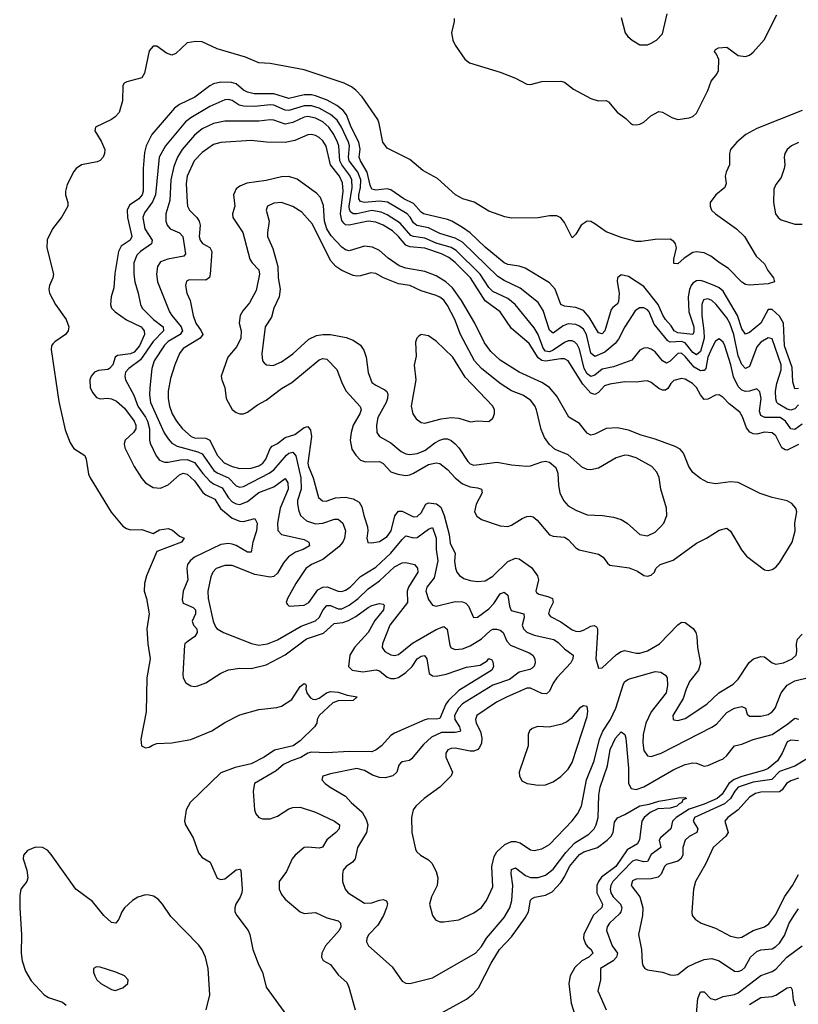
# Model space of a CAD drawing. Header units: inches. Extents: x 1384664 to 1536621, y 460766 to 646467.
# Tile 76 of 256: x 1401483 to 1405609, y 531879 to 537099. Entities that reach past the tile are written whole.
import ezdxf

# ---------------------------------------------------------------- set-up
doc = ezdxf.new("R2010")
doc.units = ezdxf.units.IN
doc.header["$MEASUREMENT"] = 0
doc.layers.add('B4503', color=7, linetype='Continuous')

msp = doc.modelspace()

# ---------------------------------------------------------------- linework, layer by layer
at = {"layer": 'B4503', "color": 5}
for points, elevation in [([(1403785.6, 537105.6), (1403786.2, 537090), (1403771.9, 537030), (1403778.4, 536990), (1403790, 536964.5), (1403841.6, 536890), (1403866.4, 536870), (1404030, 536821.3), (1404109.6, 536789.6), (1404170, 536757.7), (1404190, 536755.8), (1404250, 536771.1), (1404350, 536773.7), (1404370, 536768.5), (1404418, 536730), (1404510, 536681.3), (1404549.3, 536669.3), (1404590, 536670.2), (1404603.4, 536663.4), (1404650, 536607.8), (1404695, 536575), (1404719.1, 536550), (1404730, 536543.7), (1404750, 536542), (1404770, 536545.3), (1404790, 536555.8), (1404828, 536590), (1404870, 536612), (1404890, 536609.3), (1404939.6, 536579.6), (1404970, 536569.5), (1405030, 536577.9), (1405050, 536585.6), (1405070, 536603.5), (1405130, 536724.2), (1405146.8, 536773.2), (1405176.8, 536810), (1405186.8, 536830), (1405187.7, 536887.7), (1405175.8, 536915.8), (1405164.1, 536930), (1405170, 536941.3), (1405186, 536950), (1405230, 536954.1), (1405289.5, 536909.5), (1405330, 536903), (1405350, 536910.7), (1405370, 536927.2), (1405428.6, 536991.3), (1405495.7, 537124.3)], 580), ([(1404670.2, 537110), (1404691.8, 537030), (1404705.3, 537010), (1404728.4, 536990), (1404770, 536965.7), (1404810, 536965.3), (1404830, 536973.7), (1404857.6, 536990), (1404890, 537024.4), (1404913.4, 537130)], 620), ([(1405630, 536617.1), (1405390, 536522.8), (1405331.3, 536490), (1405283.9, 536450), (1405250.1, 536410), (1405243.5, 536390), (1405243.8, 536330), (1405226, 536290), (1405222, 536270), (1405226.7, 536230), (1405220.2, 536210), (1405171.3, 536170), (1405142.8, 536130), (1405141.1, 536110), (1405149.4, 536090), (1405169.4, 536070), (1405280.7, 535990), (1405323.3, 535950), (1405384.8, 535844.8), (1405430, 535805.3), (1405447.8, 535770), (1405478.1, 535730), (1405482.9, 535710), (1405450, 535698), (1405348.2, 535691.7), (1405330, 535694.5), (1405310, 535706.9), (1405239.9, 535779.9), (1405190, 535811), (1405146.1, 535846.1), (1405110, 535863.7), (1405070, 535868.8), (1405050, 535864), (1405004.4, 535835.6), (1404970, 535803.9), (1404950, 535807), (1404949.9, 535830), (1404963, 535890), (1404958.7, 535910), (1404950, 535923.9), (1404930, 535935.4), (1404850, 535934.5), (1404776.7, 535923.3), (1404750, 535923.4), (1404670, 535944.8), (1404590, 535973.7), (1404530, 536017.6), (1404510, 536028.8), (1404490, 536031.7), (1404458.5, 536010), (1404430, 535962.6), (1404410, 535943), (1404370, 536023.5), (1404350, 536048.9), (1404330, 536059.2), (1404290, 536059.6), (1404230, 536048.4), (1404090, 536047.2), (1404054.6, 536054.6), (1403970, 536084.3), (1403891.3, 536131.3), (1403831.2, 536150), (1403793.1, 536170), (1403697.9, 536257.9), (1403618.7, 536298.7), (1403550, 536357.2), (1403430, 536418.4), (1403407.3, 536450), (1403388.8, 536548.8), (1403380.3, 536570), (1403297.3, 536690), (1403265.1, 536725.1), (1403242.3, 536742.3), (1403202, 536762), (1402990, 536832.3), (1402810, 536867.2), (1402750, 536870.7), (1402680.5, 536900.5), (1402530, 536943.8), (1402450, 536981), (1402416.4, 536983.6), (1402370, 536975.8), (1402310, 536919.4), (1402290, 536911.4), (1402261.6, 536921.6), (1402210, 536958), (1402190, 536958.9), (1402170, 536934), (1402144.3, 536815.7), (1402130, 536791.5), (1402050.8, 536770), (1402037.7, 536762.3), (1402030.3, 536749.7), (1402028.3, 536668.3), (1402010, 536606.5), (1401990, 536583.6), (1401970, 536569.9), (1401884.4, 536530), (1401882, 536510), (1401914.9, 536454.9), (1401933.9, 536410), (1401933.5, 536390), (1401926, 536370), (1401910, 536351.7), (1401894.4, 536345.6), (1401810.2, 536329.9), (1401782, 536310), (1401770, 536294), (1401735.1, 536224.9), (1401725.4, 536190), (1401725.4, 536170), (1401738, 536130), (1401739, 536110), (1401706, 536054), (1401656.9, 535990), (1401628.7, 535931.3), (1401627.1, 535890), (1401662, 535750), (1401659, 535730), (1401641.8, 535690), (1401638, 535670), (1401641.3, 535650), (1401672.8, 535590), (1401729.3, 535510), (1401744.1, 535470), (1401740.2, 535450), (1401726.7, 535430), (1401669, 535391), (1401659.7, 535380.3), (1401652.5, 535370), (1401650.1, 535350), (1401690, 535074.9), (1401723.9, 534923.9), (1401750, 534855.3), (1401770, 534825.7), (1401829.1, 534789.1), (1401836.1, 534770), (1401848.2, 534690), (1401857.3, 534670), (1401968, 534488), (1402030, 534414.6), (1402050, 534400.9), (1402070, 534395.5), (1402130, 534396.6), (1402190, 534374.9), (1402224.6, 534395.4), (1402270, 534402.5), (1402293.3, 534393.3), (1402330, 534360.2), (1402355.5, 534350), (1402340.7, 534330), (1402210, 534280.5), (1402156.1, 534150), (1402144.8, 534110), (1402142.7, 534070), (1402155, 534030), (1402170.1, 533950), (1402156.6, 533870), (1402162.3, 533790), (1402174.7, 533710), (1402157.6, 533610), (1402152.8, 533430), (1402124.8, 533284.8), (1402128.4, 533250), (1402150, 533239.3), (1402170, 533242), (1402186.4, 533253.6), (1402210, 533262), (1402290, 533264.7), (1402390, 533283.3), (1402502.2, 533330), (1402570, 533372.5), (1402650, 533413.5), (1402750, 533442), (1402846.7, 533453.3), (1402870, 533460.7), (1402925.4, 533494.6), (1402970, 533563.9), (1402990, 533579.6), (1402997.3, 533577.3), (1403000.9, 533570), (1402999.8, 533550), (1403006.2, 533526.2), (1403023.4, 533503.4), (1403037.2, 533497.2), (1403050, 533494.7), (1403070, 533501.8), (1403109.9, 533530.1), (1403130, 533537.2), (1403170, 533533.7), (1403218.4, 533518.4), (1403272, 533510), (1403250.7, 533490), (1403170, 533488.4), (1403142.9, 533477.1), (1403070.2, 533410), (1403059.7, 533390), (1403057.6, 533370), (1403045.8, 533350), (1402970, 533275.8), (1402931.7, 533250), (1402833.4, 533226.6), (1402778.3, 533190), (1402710, 533153.7), (1402624.9, 533135.1), (1402550, 533107.2), (1402387.1, 532950), (1402365.4, 532910), (1402356.8, 532850), (1402361.4, 532830), (1402402.1, 532762.1), (1402430, 532682.9), (1402450, 532658.3), (1402492.9, 532632.9), (1402530, 532548), (1402550, 532540.2), (1402570, 532544.1), (1402630, 532592.2), (1402650, 532595.3), (1402654.3, 532590), (1402662.2, 532490), (1402660.1, 532470), (1402652.3, 532447.7), (1402628.9, 532410), (1402622.8, 532390), (1402624.1, 532370), (1402633.7, 532350), (1402693.9, 532270), (1402703.6, 532250), (1402718.6, 532170), (1402750, 532087), (1402769.2, 532050), (1402790.2, 531970), (1402919.5, 531790)], 580), ([(1405610, 535144), (1405590, 535142.5), (1405579.8, 535179.8), (1405575.6, 535255.6), (1405536.4, 535370), (1405530.2, 535490.2), (1405510, 535528), (1405470, 535562.8), (1405450, 535562.9), (1405410.3, 535489.7), (1405350, 535439.9), (1405330, 535432.5), (1405310, 535459.3), (1405286.8, 535530), (1405210, 535659), (1405190, 535676.8), (1405163.7, 535690), (1405109.1, 535710.9), (1405090, 535715.8), (1405070, 535714.6), (1405050, 535702.5), (1405041.5, 535690), (1405032.1, 535667.9), (1405025.6, 535630), (1405029.5, 535550), (1405055, 535470), (1405056, 535444), (1405050, 535429.9), (1404970, 535438.2), (1404950.4, 535450.4), (1404935.8, 535475.8), (1404906.1, 535510), (1404892, 535532), (1404867.1, 535590), (1404790, 535685.2), (1404710, 535737.5), (1404670, 535746.2), (1404651.6, 535730), (1404648.7, 535711.3), (1404659.4, 535650), (1404656.2, 535603.8), (1404649.1, 535590.9), (1404625.9, 535574.1), (1404618.2, 535561.8), (1404583.9, 535450), (1404570, 535434.5), (1404550, 535439.1), (1404501.5, 535521.5), (1404470, 535556.7), (1404430, 535573.4), (1404370, 535580.7), (1404349.9, 535589.9), (1404320.2, 535670), (1404290, 535704.7), (1404161.1, 535781.1), (1404130, 535792.8), (1404070, 535801.9), (1404050, 535810.8), (1403950, 535892.7), (1403870, 535968.2), (1403830, 535997.4), (1403773.8, 536030), (1403750, 536038.9), (1403622.2, 536070), (1403610, 536078.1), (1403570, 536124), (1403519.5, 536150), (1403450, 536196.9), (1403430, 536202.8), (1403370, 536195.9), (1403350, 536200.2), (1403340.9, 536220.9), (1403325.2, 536290), (1403288.6, 536350), (1403282.6, 536370), (1403286.9, 536413.1), (1403281, 536450), (1403240.6, 536530), (1403214.5, 536594.5), (1403197.2, 536617.2), (1403164, 536644), (1403111.9, 536671.9), (1403050, 536695.1), (1403030, 536700.1), (1402990, 536700.1), (1402910, 536681.3), (1402830, 536706.3), (1402726.2, 536706.2), (1402690, 536714.2), (1402670, 536725.3), (1402630, 536759.7), (1402606.4, 536766.4), (1402550, 536767.9), (1402510, 536758.5), (1402490, 536748.7), (1402411.7, 536688.3), (1402330, 536648.5), (1402302.8, 536630), (1402184.1, 536490), (1402153.3, 536430), (1402144.8, 536395.2), (1402137, 536310), (1402137.8, 536190), (1402131.6, 536170), (1402113.8, 536150), (1402065, 536115), (1402053.1, 536090), (1402055.3, 536050), (1402077.6, 535950), (1402068.3, 535930), (1402021.9, 535898.1), (1402006.8, 535870), (1401987.3, 535752.7), (1401982.7, 535677.3), (1401967.5, 535630), (1401965.2, 535590), (1401970.2, 535570), (1401989.2, 535550), (1402050, 535507.5), (1402127.9, 535470), (1402143.6, 535450), (1402144.1, 535430), (1402117.8, 535370), (1402090, 535336.6), (1402070, 535327.5), (1402001.2, 535318.8), (1401989.4, 535310.6), (1401977, 535270), (1401959.1, 535250), (1401950, 535244.4), (1401900.9, 535239.1), (1401878.9, 535230), (1401862.9, 535210), (1401854.7, 535190), (1401857.2, 535150), (1401870, 535122), (1401890, 535096.9), (1401910, 535089.4), (1401948.1, 535091.9), (1401970, 535088.7), (1401995.9, 535075.9), (1402038.8, 535038.7), (1402090.1, 534970), (1402098.2, 534950), (1402098.7, 534930), (1402086.8, 534910), (1402042.6, 534870), (1402036.8, 534850), (1402040.1, 534830), (1402090.1, 534730), (1402130, 534666.5), (1402150, 534643.5), (1402190, 534618.4), (1402230, 534615.3), (1402270, 534633.2), (1402330, 534686.8), (1402350, 534694.2), (1402370, 534689.5), (1402410, 534654.1), (1402453, 534593), (1402470, 534579.7), (1402516.6, 534556.6), (1402548, 534508), (1402610, 534455.9), (1402650, 534439.9), (1402670, 534438.3), (1402730, 534455.3), (1402741, 534430), (1402738.5, 534390), (1402718.2, 534330), (1402710, 534277), (1402690, 534275.9), (1402631.1, 534311.1), (1402610, 534318.1), (1402590, 534321.6), (1402550, 534317.6), (1402410, 534250.3), (1402386.7, 534230), (1402373.1, 534210), (1402368.4, 534190), (1402374.1, 534130), (1402350.1, 534070), (1402343.9, 534023.9), (1402350, 534006.6), (1402403.1, 533983.1), (1402414.5, 533970), (1402415.7, 533950), (1402397.9, 533910), (1402405.1, 533890), (1402422.3, 533870), (1402424.6, 533850), (1402411.5, 533828.5), (1402375.2, 533804.8), (1402358.6, 533790), (1402356.9, 533783.1), (1402348.5, 533628.5), (1402350.2, 533610), (1402364.2, 533584.2), (1402390, 533567.2), (1402410, 533563.6), (1402427.2, 533567.2), (1402470, 533583.9), (1402550, 533635), (1402590, 533653.2), (1402650, 533662), (1402710, 533659.8), (1402790, 533678.5), (1402890, 533731.6), (1403003.4, 533816.6), (1403093.9, 533846.1), (1403150, 533898.4), (1403196.1, 533903.9), (1403226.2, 533913.8), (1403264.7, 533935.3), (1403330, 533982.7), (1403350, 533993.1), (1403390, 534004.2), (1403410, 534000.3), (1403414.9, 533994.9), (1403411.4, 533970), (1403365.7, 533914.3), (1403330.3, 533849.7), (1403256.9, 533770), (1403231.8, 533730), (1403225.8, 533670), (1403244.4, 533650), (1403301.7, 533641.7), (1403372.1, 533652.1), (1403390, 533647.3), (1403430, 533614), (1403450, 533606.6), (1403470, 533606.2), (1403490, 533611.5), (1403530, 533638.6), (1403563.4, 533670), (1403590, 533710.1), (1403610, 533725.4), (1403627.7, 533727.7), (1403639.8, 533710), (1403653.9, 533633.9), (1403670, 533620.2), (1403690, 533618.4), (1403742.4, 533630), (1403850, 533665.8), (1403922.4, 533677.6), (1403959.8, 533700.2), (1403970, 533712.6), (1403984.8, 533704.8), (1403990, 533694.8), (1403994.3, 533670), (1403985.2, 533650), (1403810, 533542.4), (1403755.4, 533490), (1403742.1, 533470), (1403710, 533394), (1403690, 533390.4), (1403650, 533392.8), (1403630, 533388.1), (1403470, 533316.5), (1403450, 533304.2), (1403400.8, 533250), (1403372.2, 533227.8), (1403350, 533218.5), (1403230, 533218.9), (1403110, 533211.7), (1403030, 533216.1), (1403010, 533211.3), (1402972.2, 533187.8), (1402921.4, 533170), (1402881.7, 533150), (1402842.7, 533117.3), (1402728.4, 533050), (1402719.7, 533010), (1402728.2, 532910), (1402734, 532890), (1402750.4, 532870), (1402770, 532863.5), (1402810, 532861.9), (1402850, 532877.3), (1402910, 532916.4), (1402930, 532923.3), (1402970, 532923.9), (1403050, 532898.2), (1403151.6, 532850), (1403177.6, 532830), (1403176.5, 532810), (1403158.6, 532790), (1403110, 532750.8), (1403087.5, 532712.5), (1403070, 532707.4), (1403010, 532713.2), (1402990.1, 532709.9), (1402943.5, 532670), (1402927.6, 532650), (1402897.2, 532582.8), (1402859, 532530), (1402858, 532490), (1402870, 532461.3), (1402890, 532436), (1402970, 532370.3), (1402990, 532360.9), (1403050, 532365.8), (1403110, 532337.7), (1403170, 532322.5), (1403184, 532310), (1403184.8, 532290), (1403176.4, 532270), (1403104.5, 532190), (1403084.8, 532150), (1403082.6, 532130), (1403091.2, 532111.2), (1403130.1, 532090.1), (1403170, 532036.5), (1403215.9, 531995.9), (1403228.2, 531970), (1403261.3, 531850)], 620), ([(1405610, 535056.9), (1405590, 535035.9), (1405570, 535028.5), (1405550, 535033.9), (1405502.2, 535062.2), (1405494.9, 535070), (1405489.2, 535089.2), (1405488.7, 535130), (1405495.1, 535170), (1405517.3, 535242.7), (1405518.8, 535270), (1405470, 535407.2), (1405450, 535413), (1405409.5, 535390), (1405390, 535364.1), (1405350, 535260.8), (1405330, 535249.8), (1405310, 535270.7), (1405290, 535317.7), (1405266.8, 535430), (1405246.4, 535490), (1405230, 535518), (1405173.8, 535590), (1405150, 535610.4), (1405130, 535619.2), (1405105.9, 535614.1), (1405097.9, 535590), (1405097.2, 535530), (1405109.1, 535450), (1405110.3, 535410), (1405090, 535340.5), (1405070, 535322), (1405050, 535335.3), (1405010, 535386), (1404990, 535393), (1404930, 535389.6), (1404917.2, 535397.2), (1404845.4, 535485.4), (1404817.9, 535550), (1404810, 535560.2), (1404790, 535572.3), (1404767.8, 535572.2), (1404744.2, 535555.8), (1404688.9, 535471.1), (1404655.5, 535404.5), (1404638.3, 535381.7), (1404583.3, 535336.7), (1404530, 535314), (1404510, 535332), (1404486.7, 535430), (1404470, 535457.7), (1404450, 535474.9), (1404430, 535482.7), (1404390, 535485.8), (1404363.7, 535476.3), (1404310, 535437.5), (1404302.2, 535442.2), (1404290, 535453.7), (1404256.8, 535556.7), (1404230, 535599.8), (1404135.2, 535675.2), (1404050, 535716.7), (1404017.7, 535737.7), (1403830, 535920.1), (1403790, 535941), (1403710, 535966), (1403650, 535994.8), (1403587.4, 536007.4), (1403570, 536022.1), (1403552.7, 536052.7), (1403536.9, 536070), (1403431.9, 536131.9), (1403390, 536137), (1403310, 536130), (1403290, 536135.2), (1403281.2, 536150), (1403280.9, 536170), (1403289.7, 536210), (1403290.8, 536250), (1403275.5, 536290), (1403229.2, 536350), (1403225.3, 536370), (1403231.1, 536430), (1403225.4, 536450), (1403188.2, 536530), (1403166.2, 536566.2), (1403130, 536596.6), (1403069.3, 536629.3), (1403030, 536641.9), (1402990, 536642.4), (1402910, 536617.1), (1402890, 536620.1), (1402830, 536645.8), (1402810, 536648.2), (1402730, 536638.9), (1402670, 536640.9), (1402646.3, 536646.3), (1402609.9, 536669.9), (1402590, 536675.8), (1402570, 536674.1), (1402490, 536638.7), (1402390, 536579.4), (1402362.2, 536557.8), (1402256.8, 536430), (1402222.8, 536370), (1402202.2, 536170), (1402187, 536133), (1402144.4, 536075.6), (1402136.5, 536050), (1402145.8, 535990), (1402185.7, 535930), (1402182.2, 535910), (1402124.1, 535870), (1402103.4, 535850), (1402088.2, 535810), (1402087.5, 535750), (1402092.7, 535710), (1402111.6, 535650), (1402123.9, 535590), (1402133.1, 535570), (1402192.5, 535510), (1402243.9, 535470), (1402245, 535450), (1402190, 535393.5), (1402123.6, 535296.4), (1402061.8, 535250), (1402044.2, 535230), (1402041.1, 535210), (1402044.3, 535190), (1402088.3, 535108.3), (1402109.3, 535050), (1402150, 534991.2), (1402159.8, 534970), (1402171.6, 534930), (1402170.6, 534870.6), (1402174.9, 534854.9), (1402206.7, 534786.7), (1402224.7, 534764.7), (1402250, 534753.8), (1402270, 534752.9), (1402333.7, 534766.3), (1402370, 534767.2), (1402410, 534752.4), (1402453.5, 534693.5), (1402490, 534653), (1402510, 534637.7), (1402557.1, 534617.1), (1402590, 534564.5), (1402610, 534543), (1402630, 534532.6), (1402650, 534528.8), (1402690, 534544.2), (1402750, 534592), (1402830, 534623.1), (1402890, 534667.2), (1402904.1, 534644.1), (1402905.8, 534610), (1402862.8, 534510), (1402849.6, 534430), (1402851.9, 534391.9), (1402870.4, 534370), (1402990, 534343.8), (1403015.6, 534330), (1403019, 534310), (1402985.7, 534290), (1402944.6, 534275.4), (1402908.4, 534251.6), (1402880.8, 534219.2), (1402850, 534165), (1402830, 534147.1), (1402810, 534144.4), (1402730, 534158.1), (1402610, 534205.6), (1402570, 534206.3), (1402524.2, 534190), (1402506.9, 534170), (1402495.3, 534144.7), (1402479.4, 534070), (1402482.5, 534030), (1402507.9, 533910), (1402521.3, 533881.3), (1402530.6, 533870), (1402564, 533850), (1402711.3, 533791.3), (1402750, 533783.2), (1402796.9, 533790), (1402850, 533811.9), (1402975.2, 533884.8), (1403050, 533912.1), (1403070.5, 533929.5), (1403091.7, 533970), (1403110, 533993.3), (1403130, 533992.8), (1403170, 533975), (1403190, 533975.5), (1403230, 533994.5), (1403276, 534030), (1403330, 534082.3), (1403390, 534123.6), (1403470, 534199.3), (1403510, 534220.5), (1403530, 534221.4), (1403575.3, 534210), (1403591.9, 534191.9), (1403593.8, 534170), (1403542.9, 534090), (1403536.7, 534070), (1403539.1, 534010), (1403445.4, 533890), (1403406, 533790), (1403404.6, 533770), (1403417.6, 533750), (1403450, 533732.3), (1403470, 533729.3), (1403490, 533733.8), (1403565.3, 533794.7), (1403690, 533866.9), (1403730, 533882), (1403748, 533868), (1403762.3, 533782.3), (1403770, 533769.2), (1403790, 533760.9), (1403830, 533763.6), (1403870, 533779.3), (1403930, 533817.4), (1403978.2, 533861.8), (1403990, 533868.8), (1404010, 533868.9), (1404030, 533861.9), (1404044.3, 533850), (1404064.6, 533804.6), (1404083.7, 533783.7), (1404183.1, 533743.1), (1404202.8, 533730), (1404213.4, 533710), (1404214.7, 533690), (1404210, 533672.7), (1404199.3, 533660.7), (1404186.4, 533653.6), (1404130, 533640.4), (1404079.4, 533600.6), (1403990, 533570.8), (1403830, 533471.7), (1403807.9, 533450), (1403787.7, 533410), (1403789.3, 533390), (1403814.1, 533350), (1403819.8, 533330), (1403815, 533325), (1403790, 533320.3), (1403719, 533321), (1403665.1, 533294.9), (1403622.7, 533257.3), (1403560.1, 533179.9), (1403548, 533172), (1403510, 533164.6), (1403501.7, 533158.3), (1403492.7, 533147.3), (1403481.5, 533110), (1403460.3, 533090), (1403420.1, 533079.9), (1403390, 533080.9), (1403353.4, 533093.4), (1403310, 533118.5), (1403270, 533128.9), (1403130, 533100.5), (1403090, 533088), (1403084.9, 533070), (1403102, 533050), (1403127.7, 533030), (1403210, 532982.4), (1403238.9, 532950), (1403297.2, 532897.2), (1403319.4, 532859.4), (1403327.7, 532830), (1403321.7, 532790), (1403273.7, 532710), (1403260.2, 532650), (1403246.7, 532633.3), (1403212.4, 532610), (1403197, 532590), (1403193.1, 532570), (1403194.6, 532530), (1403207.8, 532490), (1403224.2, 532470), (1403310, 532415.6), (1403350, 532417.4), (1403390, 532431.9), (1403410, 532434.2), (1403427.2, 532427.2), (1403431.4, 532411.4), (1403427.3, 532390), (1403411.6, 532350), (1403381.1, 532298.9), (1403333.6, 532250), (1403322.3, 532230), (1403321.1, 532210), (1403332, 532190), (1403457.6, 532077.6), (1403510, 532002.4), (1403530, 531992), (1403550, 531990.3), (1403670, 532019), (1403898.5, 532150), (1403930, 532185.5), (1403957.5, 532230), (1404050, 532339.3), (1404080.7, 532390), (1404091.3, 532430), (1404097, 532510), (1404087.6, 532572.4), (1404090, 532594.9), (1404110, 532603), (1404163, 532563), (1404190, 532551.1), (1404230, 532551.2), (1404270, 532564.6), (1404310, 532596.4), (1404376.5, 532683.5), (1404424.7, 532735.3), (1404498.5, 532781.5), (1404528.1, 532810), (1404538.7, 532830), (1404548, 532870), (1404552.6, 532987.4), (1404558.7, 533030), (1404597.3, 533142.7), (1404612.9, 533230), (1404640.4, 533290), (1404670, 533323.2), (1404689.4, 533309.4), (1404694.8, 533290), (1404708.7, 533131.3), (1404709.6, 533049.6), (1404724.1, 533024.1), (1404750, 533018.1), (1404790, 533031.5), (1404950, 533124.4), (1405010, 533150.9), (1405050, 533160.2), (1405070, 533157.8), (1405110, 533142.4), (1405130, 533145.6), (1405190, 533171.7), (1405210, 533181.3), (1405230, 533198.2), (1405270, 533250.2), (1405310, 533257.7), (1405370, 533282.7), (1405470, 533309.7), (1405554.2, 533365.8), (1405590, 533395.7), (1405610.1, 533390.1)], 640), ([(1405630, 534954.1), (1405590, 534927.1), (1405570, 534929.3), (1405541, 534970), (1405513, 534990), (1405430.7, 534990.7), (1405410, 535001.5), (1405403.7, 535023.7), (1405412, 535090), (1405405.9, 535125.9), (1405390, 535142.2), (1405350.1, 535129.9), (1405330, 535128.4), (1405310, 535134.9), (1405290, 535154.4), (1405265.1, 535205.1), (1405251.6, 535270), (1405219.4, 535370), (1405210, 535388.9), (1405190, 535406.6), (1405170, 535394.7), (1405150, 535357.3), (1405130.1, 535310), (1405119.1, 535250), (1405110, 535239.9), (1405101.1, 535238.9), (1405090, 535238.2), (1405056.7, 535256.7), (1405010, 535313.9), (1404990, 535331.2), (1404970, 535329.9), (1404930, 535288.4), (1404910, 535277.5), (1404890, 535289.8), (1404850, 535338.1), (1404830, 535352), (1404810, 535359.1), (1404790, 535357.7), (1404770, 535347.8), (1404726.8, 535293.2), (1404630, 535258.1), (1404570, 535245.8), (1404530, 535214.5), (1404510, 535207.5), (1404490, 535222.3), (1404474.3, 535250), (1404450, 535351.7), (1404437.1, 535377.1), (1404424.8, 535390), (1404410, 535397.2), (1404390, 535396.1), (1404370, 535388.3), (1404310, 535346.4), (1404290, 535339), (1404270, 535341.1), (1404256.9, 535356.9), (1404230.4, 535430.4), (1404210, 535465.6), (1404108.8, 535590), (1404070, 535621.8), (1403990, 535657.5), (1403970, 535678.5), (1403922.4, 535750), (1403796, 535876), (1403770, 535891.3), (1403690, 535914.5), (1403630, 535940.9), (1403570, 535948.8), (1403555.3, 535955.3), (1403499.8, 536019.8), (1403430, 536064), (1403397.9, 536077.9), (1403350, 536087.1), (1403269.4, 536069.4), (1403250, 536069.6), (1403238.5, 536078.5), (1403230.5, 536090.5), (1403228.3, 536110), (1403244.5, 536210), (1403242.5, 536250), (1403232.7, 536272.7), (1403189.9, 536330), (1403180.3, 536350), (1403173.9, 536430), (1403168.1, 536450), (1403148.6, 536490), (1403121.2, 536530), (1403090, 536556.7), (1403050, 536576.9), (1403010, 536585.3), (1402990, 536582.7), (1402930, 536554.5), (1402890, 536545.8), (1402830, 536566.2), (1402810, 536568.6), (1402750, 536560.1), (1402570, 536561.7), (1402510, 536548.8), (1402450, 536519.9), (1402410, 536486.6), (1402343.6, 536410), (1402320.1, 536370), (1402299.3, 536320.7), (1402283.5, 536250), (1402279.7, 536140.3), (1402258.4, 536070), (1402256.9, 536030), (1402264.6, 536010), (1402280.5, 535990), (1402330, 535968.3), (1402348.4, 535950), (1402362.6, 535857.4), (1402353.8, 535846.2), (1402268.4, 535830), (1402230, 535814.5), (1402213.2, 535790), (1402207.6, 535750), (1402214.4, 535710), (1402277.5, 535550), (1402289.1, 535530), (1402339.1, 535470), (1402346.1, 535450), (1402334.1, 535430), (1402270, 535392.1), (1402250, 535372.8), (1402196.1, 535290), (1402183, 535250), (1402172.2, 535147.8), (1402170.5, 535110), (1402176.8, 535070), (1402249.5, 534909.5), (1402270, 534876.3), (1402290, 534854.6), (1402318.3, 534838.3), (1402427.6, 534807.6), (1402450, 534797.3), (1402512.8, 534710), (1402530, 534696.8), (1402589.6, 534670), (1402630, 534628), (1402650, 534620.6), (1402670, 534624.6), (1402805.5, 534694.5), (1402830, 534713.1), (1402897, 534790), (1402910, 534800.6), (1402930, 534806.1), (1402946.7, 534786.7), (1402972.3, 534670), (1402975, 534610), (1402955.1, 534550), (1402954.6, 534534.6), (1402960, 534500), (1402971.1, 534470), (1403002.7, 534442.7), (1403050, 534426), (1403090, 534429.6), (1403152, 534452), (1403171.2, 534451.2), (1403196, 534430), (1403209.4, 534389.4), (1403204, 534350), (1403195.1, 534330), (1403174.7, 534305.3), (1403090, 534237.8), (1403028.8, 534210), (1402999.6, 534190), (1402947.3, 534110), (1402902.6, 534030), (1402894.9, 534010), (1402899.9, 533999.9), (1402910.4, 533990.4), (1402990, 533994.5), (1403015.7, 534010), (1403063.9, 534076.1), (1403090, 534091.4), (1403112.4, 534092.4), (1403170, 534069.5), (1403190, 534068.4), (1403210, 534074.4), (1403234.7, 534090), (1403290, 534146.5), (1403370, 534195.9), (1403450, 534271), (1403510, 534344.2), (1403530, 534362.5), (1403570, 534353), (1403590, 534353.5), (1403650, 534398.7), (1403670, 534406.9), (1403690.4, 534350), (1403690.1, 534290), (1403698.6, 534230), (1403680.1, 534139.9), (1403639.8, 534090), (1403636, 534070), (1403650, 534026), (1403670, 533994.4), (1403690, 533989.2), (1403790, 534014.8), (1403830, 534013.5), (1403846.5, 534006.5), (1403861.4, 533990), (1403887.4, 533930), (1403910, 533931.1), (1403970, 533976.4), (1403995.5, 534004.5), (1404030, 534055.9), (1404050, 534065), (1404070, 534048.4), (1404078.1, 533990), (1404087.2, 533967.2), (1404153.8, 533950), (1404157, 533930), (1404146.3, 533890), (1404153, 533870), (1404170, 533853), (1404210, 533836.8), (1404312.8, 533812.8), (1404337.4, 533797.4), (1404370, 533764.2), (1404416.2, 533730), (1404414.1, 533710), (1404403, 533690), (1404330, 533610.9), (1404310, 533582), (1404290, 533538.9), (1404274.4, 533525.6), (1404250, 533526.6), (1404190, 533555), (1404170, 533555.2), (1404065.5, 533510), (1404010, 533480.8), (1403906, 533410), (1403897.8, 533390), (1403902.7, 533370), (1403924.8, 533324.8), (1403931.5, 533290), (1403930, 533262.9), (1403920, 533240), (1403910.1, 533229.9), (1403890, 533222), (1403870, 533221.4), (1403790, 533238.1), (1403770, 533236), (1403752, 533228), (1403740.7, 533210), (1403740.7, 533190), (1403776.4, 533110), (1403770.4, 533090), (1403708.7, 533030), (1403627.2, 532970), (1403582.4, 532930), (1403568.2, 532910), (1403559.5, 532870), (1403560.3, 532790), (1403581.4, 532701.4), (1403586, 532690), (1403607.7, 532670), (1403650, 532644.9), (1403667.4, 532627.4), (1403690, 532584), (1403699.6, 532550), (1403694.7, 532510), (1403664.9, 532450), (1403655.3, 532410), (1403670, 532351), (1403687.4, 532327.4), (1403710, 532317.1), (1403730, 532315.8), (1403810, 532327.8), (1403890, 532364.4), (1403930, 532391.8), (1403957.2, 532430), (1403990, 532502.8), (1403985.9, 532610), (1403996.8, 532663.2), (1404011.9, 532688.1), (1404054.3, 532725.7), (1404090, 532742), (1404110, 532742.3), (1404135, 532735), (1404190, 532698), (1404210, 532694.7), (1404250, 532703.6), (1404290, 532725.8), (1404410, 532852.2), (1404439.8, 532890), (1404460.6, 532930), (1404486.3, 533070), (1404528, 533170), (1404555.2, 533284.8), (1404573.5, 533326.5), (1404613.1, 533390), (1404642.8, 533450), (1404681.9, 533578.1), (1404690, 533591.2), (1404710, 533603), (1404850, 533644.4), (1404880.2, 533640.2), (1404904.5, 533624.5), (1404914, 533610), (1404916.6, 533570), (1404909.6, 533530), (1404830, 533429.9), (1404800.8, 533370), (1404786.9, 533310), (1404784.9, 533264.9), (1404790, 533224.4), (1404810, 533196.9), (1404830, 533193.8), (1404881.7, 533210), (1405150.8, 533349.2), (1405174.9, 533365.1), (1405230, 533425.5), (1405270, 533450.1), (1405310, 533457.7), (1405328.4, 533450), (1405338.3, 533418.3), (1405350, 533407.7), (1405410, 533406.1), (1405450, 533416.3), (1405470.8, 533430), (1405486.2, 533450), (1405518.7, 533530), (1405550, 533571), (1405590, 533594.6), (1405670, 533613.1)], 660), ([(1405610, 534847.5), (1405550, 534816.9), (1405539.1, 534819.1), (1405522.1, 534830), (1405490, 534893.5), (1405470, 534909.1), (1405430, 534912.9), (1405390, 534902.5), (1405370, 534903.1), (1405352.6, 534912.6), (1405335.2, 534935.2), (1405313.7, 534993.7), (1405299.1, 535019.1), (1405243.3, 535063.3), (1405210, 535096.4), (1405190, 535109.8), (1405170, 535107.7), (1405130, 535087.2), (1405110, 535085.6), (1405090.4, 535110.4), (1405069.9, 535150), (1405048, 535170), (1405010, 535192.5), (1404990, 535197.2), (1404950, 535186.9), (1404933.1, 535170), (1404916.8, 535143.2), (1404905.3, 535134.7), (1404890, 535134.5), (1404870, 535144.7), (1404830, 535176), (1404810, 535183.7), (1404790, 535183.2), (1404750, 535177.5), (1404690, 535179.2), (1404610, 535167), (1404582.9, 535157.1), (1404550, 535123.1), (1404530, 535112.8), (1404510, 535119.5), (1404466.8, 535166.8), (1404390, 535290.5), (1404370, 535301.1), (1404350, 535301.9), (1404270, 535289.1), (1404250, 535292.6), (1404230, 535306.1), (1404182.2, 535382.2), (1404090, 535462), (1404029.9, 535550), (1403949.4, 535609.4), (1403872.2, 535730), (1403790, 535812), (1403757.9, 535837.9), (1403717.7, 535857.7), (1403630, 535887), (1403550, 535895.2), (1403530, 535903.5), (1403490, 535950.3), (1403458.9, 535978.9), (1403410, 536010.3), (1403370, 536026.1), (1403330, 536030.5), (1403230, 536009.4), (1403210, 536012.1), (1403200.4, 536020.4), (1403190, 536034), (1403183.6, 536070), (1403197.3, 536190), (1403194.4, 536234.4), (1403177.5, 536270), (1403130.6, 536330), (1403107.9, 536427.9), (1403090, 536456.1), (1403070, 536474), (1403050, 536485.2), (1403030, 536489.9), (1403010, 536488), (1402941.7, 536458.3), (1402890, 536448), (1402790.4, 536450.4), (1402710, 536458), (1402550, 536448.2), (1402510, 536436.7), (1402450, 536395), (1402407.5, 536350), (1402370.6, 536270), (1402365.1, 536230), (1402370.7, 536130), (1402372.8, 536110), (1402383, 536090), (1402421.5, 536050), (1402433.8, 536030), (1402438.9, 536010), (1402434.1, 535950), (1402438.8, 535930), (1402452.8, 535912.8), (1402490.7, 535890.7), (1402501.7, 535870), (1402493.4, 535750), (1402488.6, 535731.4), (1402470, 535717.4), (1402380.9, 535719.1), (1402367.8, 535712.2), (1402361.6, 535690), (1402369.4, 535650), (1402386.4, 535610), (1402401.8, 535530), (1402417.4, 535490), (1402445.8, 535450), (1402453.4, 535430), (1402440.4, 535410), (1402350, 535356.3), (1402330.9, 535330), (1402305.5, 535270), (1402283.2, 535196.8), (1402270.7, 535130), (1402269.6, 535090), (1402276.3, 535050), (1402291.8, 535010), (1402314.8, 534970), (1402345.7, 534930), (1402391.3, 534890), (1402410, 534883), (1402470, 534879.9), (1402490, 534870.1), (1402530, 534791.3), (1402567.6, 534750), (1402610, 534729.7), (1402650, 534719.6), (1402710, 534722.2), (1402750, 534733.5), (1402771.5, 534748.5), (1402787.4, 534770), (1402810, 534825), (1402821.4, 534838.6), (1402850, 534852.3), (1402890, 534884.8), (1402940.4, 534899.6), (1402990, 534936.4), (1403010, 534942), (1403023.8, 534923.8), (1403028.8, 534890), (1403010, 534748.4), (1403013.4, 534730), (1403038.4, 534670), (1403066.9, 534566.9), (1403087.7, 534547.7), (1403106.4, 534546.4), (1403156.3, 534563.7), (1403210, 534568.2), (1403250, 534559.1), (1403281.5, 534541.5), (1403296.3, 534516.3), (1403306.1, 534470), (1403326.5, 534410), (1403328.8, 534390), (1403322.2, 534350), (1403327.3, 534327.3), (1403350, 534325.3), (1403390, 534333.2), (1403430, 534358.6), (1403452.4, 534390), (1403471, 534469), (1403490, 534493.5), (1403510, 534493.2), (1403570, 534462.9), (1403590, 534466.1), (1403610, 534484), (1403635.8, 534530), (1403650, 534537.1), (1403691.9, 534531.9), (1403714, 534514), (1403732.5, 534470), (1403759.5, 534370), (1403763.8, 534323.8), (1403791.2, 534270), (1403788.1, 534228), (1403791.8, 534191.8), (1403800.2, 534170), (1403813, 534153), (1403837.3, 534137.3), (1403870, 534125.9), (1403910, 534120.2), (1403950, 534123.7), (1403990, 534149), (1404070, 534226.6), (1404110, 534244.6), (1404130, 534240.2), (1404195.6, 534195.6), (1404226.2, 534150), (1404232.2, 534130), (1404217.8, 534070), (1404222.6, 534062.6), (1404233.9, 534053.9), (1404281.6, 534041.6), (1404306, 534030), (1404310.1, 534010), (1404290.2, 533970), (1404285.8, 533950), (1404295.6, 533935.6), (1404350, 533907.7), (1404410, 533865), (1404430, 533856.6), (1404450, 533856.1), (1404470, 533862.3), (1404510, 533883.4), (1404528.1, 533888.1), (1404539.7, 533879.7), (1404544.8, 533870), (1404545.8, 533850), (1404535.8, 533710), (1404550, 533660.7), (1404570, 533663.1), (1404645.6, 533734.4), (1404670, 533750.1), (1404690, 533755), (1404750, 533741.5), (1404770, 533741.6), (1404810, 533753.3), (1404873.5, 533790), (1404970, 533890.3), (1404990, 533905.3), (1405010, 533903.7), (1405051.1, 533871.1), (1405065.7, 533850), (1405071.1, 533830), (1405074.6, 533770), (1405090, 533688.7), (1405079.3, 533650), (1405032.4, 533590), (1405014.4, 533550), (1404999.5, 533500.5), (1404944.9, 533410), (1404946, 533390), (1404950, 533387.4), (1404970, 533383.9), (1405010, 533394.3), (1405123.9, 533470), (1405188.6, 533531.4), (1405264.3, 533575.7), (1405290, 533602.8), (1405348.9, 533691.1), (1405371.8, 533710), (1405410, 533722.4), (1405430, 533720.9), (1405470, 533690.3), (1405490, 533681.8), (1405530, 533688.8), (1405575.6, 533710), (1405596.8, 533730), (1405601, 533750), (1405598.6, 533790), (1405605.5, 533814.5), (1405630, 533842.3)], 680), ([(1405610, 536447.9), (1405572.2, 536430), (1405549.4, 536410), (1405537.4, 536390), (1405533.5, 536370), (1405538.3, 536330), (1405534.6, 536310), (1405517.4, 536262.6), (1405490, 536224.7), (1405479.4, 536200.6), (1405477, 536130), (1405488.8, 536070), (1405501.4, 536050), (1405517.8, 536037.8), (1405590, 536014.4), (1405630, 536014.4)], 620), ([(1405610, 533275.9), (1405570, 533279.6), (1405550, 533271), (1405524, 533210), (1405497.9, 533170), (1405450, 533130.3), (1405430, 533119.9), (1405310, 533087.3), (1405268.9, 533071.1), (1405240.1, 533050), (1405205.8, 532994.2), (1405178.5, 532970), (1405110, 532940), (1405030, 532914.6), (1404962.3, 532870), (1404943, 532850), (1404933.6, 532810), (1404878.4, 532761.6), (1404872.5, 532750), (1404879.8, 532710), (1404830, 532673.9), (1404810, 532637.2), (1404790, 532635), (1404750, 532644.9), (1404730, 532638.9), (1404625.8, 532530), (1404615.5, 532510), (1404612.5, 532490), (1404616.3, 532470), (1404627.7, 532450), (1404667.4, 532410), (1404673.1, 532390), (1404668.6, 532370), (1404660.9, 532359.1), (1404609.3, 532310), (1404596.8, 532290), (1404593.1, 532270), (1404623.3, 532190), (1404650.7, 532150), (1404646.5, 532130), (1404628.7, 532110), (1404560.6, 532070), (1404560.5, 532010), (1404546.3, 531950), (1404590.2, 531850)], 640), ([(1405657.7, 533182.3), (1405590, 533141.5), (1405510, 533113.2), (1405468.1, 533071.9), (1405370, 533057.1), (1405290.1, 533030), (1405272.9, 533010), (1405249.7, 532970), (1405218.5, 532941.5), (1405059.1, 532870), (1405051.5, 532850), (1405077.4, 532810), (1405072.1, 532790), (1405030, 532768.7), (1405008.9, 532750), (1404997.5, 532710), (1404997.7, 532670), (1404987.1, 532650), (1404970, 532638.9), (1404910, 532619.8), (1404900.5, 532610), (1404883, 532570), (1404866.4, 532553.6), (1404830, 532545.4), (1404750, 532543.1), (1404730, 532533.3), (1404724.2, 532510), (1404769, 532449), (1404784.5, 532390), (1404784.1, 532350), (1404762.9, 532250), (1404777.8, 532170), (1404781, 532101), (1404784.8, 532084.8), (1404796.3, 532070), (1404810, 532062.6), (1404889.7, 532050.3), (1404930, 532036), (1404950, 532034.3), (1404970, 532038.3), (1405022.7, 532077.3), (1405062.5, 532097.5), (1405110, 532117.8), (1405150, 532122.7), (1405190, 532110.1), (1405270, 532054.3), (1405290, 532052.6), (1405310, 532060.2), (1405325, 532075), (1405356.4, 532130), (1405390, 532158.9), (1405410, 532167.6), (1405470, 532174.1), (1405490, 532185), (1405510, 532203.7), (1405535.7, 532244.3), (1405560.9, 532310), (1405590, 532358), (1405610, 532384.7)], 660), ([(1405610, 533077.6), (1405570, 533063.7), (1405547.2, 533050), (1405523.4, 533016.6), (1405510, 533006), (1405410, 533004.7), (1405382.4, 532997.6), (1405350, 532977.1), (1405290.1, 532909.9), (1405235.8, 532870), (1405219.2, 532850), (1405236.5, 532790), (1405224.2, 532770), (1405157.7, 532710), (1405117.5, 532622.5), (1405064.6, 532530), (1405053.7, 532490), (1405044, 532370), (1405047.3, 532350), (1405062.8, 532330), (1405094.8, 532310), (1405170, 532283.2), (1405250, 532240.7), (1405290, 532231.1), (1405310, 532235.4), (1405369.9, 532270.1), (1405430, 532290.1), (1405453.3, 532306.7), (1405490, 532356.3), (1405535, 532450), (1405578.1, 532510), (1405610, 532568.3)], 680), ([(1403710, 531828.4), (1403850, 531906.7), (1403885.4, 531934.6), (1403914.1, 531965.9), (1403982.2, 532097.8), (1404025.6, 532170), (1404090, 532237), (1404161.7, 532338.3), (1404179, 532370), (1404189.4, 532430.6), (1404199, 532440.9), (1404212.5, 532447.5), (1404270, 532458.4), (1404303.9, 532476.1), (1404350, 532525.3), (1404370, 532554.4), (1404396.8, 532610), (1404450, 532673.1), (1404471.8, 532688.2), (1404545.8, 532710), (1404596.1, 532750), (1404616.5, 532770), (1404628.1, 532790), (1404635.3, 532844.7), (1404651.8, 532868.2), (1404690, 532885.1), (1404770, 532932.3), (1404819.2, 532940.8), (1404870, 532956.2), (1404974.1, 532974.1), (1405010, 532975.3), (1405017.1, 532970), (1404996.9, 532963.1), (1404992, 532950), (1404977, 532943), (1404965.2, 532930), (1404930, 532918.6), (1404864.7, 532915.3), (1404823.2, 532896.8), (1404792.1, 532870), (1404779.6, 532850), (1404767, 532753), (1404757.1, 532730), (1404702.4, 532697.6), (1404642.1, 532610), (1404566.9, 532553.1), (1404549.4, 532530), (1404541.3, 532510), (1404541.5, 532470), (1404570.6, 532410), (1404567.7, 532392.3), (1404521.4, 532350), (1404473.1, 532250), (1404471, 532230), (1404480.8, 532200.8), (1404490, 532187.1), (1404511.3, 532170), (1404519.7, 532150), (1404498.2, 532130), (1404461.4, 532110), (1404425, 532075), (1404400.1, 532030), (1404392.3, 531990), (1404405.1, 531885.1), (1404436.3, 531790)], 620), ([(1402471.4, 531850), (1402491.6, 531930), (1402482.7, 532070), (1402468.6, 532128.6), (1402450, 532167.9), (1402432.4, 532192.4), (1402285, 532345), (1402240.2, 532410), (1402216.3, 532436.3), (1402192.2, 532452.2), (1402170, 532458.8), (1402150, 532459.7), (1402110, 532447.5), (1402080.9, 532430), (1402039, 532390), (1402025.1, 532370), (1402009, 532331), (1401992.9, 532310), (1401970, 532312.9), (1401930, 532350.6), (1401870, 532423.8), (1401780.9, 532490), (1401650, 532673.6), (1401630, 532695.7), (1401605.1, 532710), (1401567.2, 532712.8), (1401524.9, 532695.1), (1401504.1, 532670), (1401502.5, 532650), (1401521.2, 532590), (1401526.7, 532550), (1401520.8, 532530), (1401490, 532489.3), (1401484.6, 532455.4), (1401483.4, 532390), (1401492.2, 532247.8), (1401491.1, 532150), (1401497.3, 532110), (1401514.6, 532054.6), (1401544.4, 532004.4), (1401612.6, 531930), (1401636.2, 531916.2), (1401710, 531890.1), (1401730, 531874.8)], 580), ([(1405069.8, 531830), (1405076.7, 531910), (1405090, 531944.9), (1405110, 531944.7), (1405142.9, 531910), (1405170, 531903.1), (1405210, 531920.1), (1405270, 531931.2), (1405290, 531940.8), (1405410, 532032.1), (1405470, 532052.8), (1405490, 532066), (1405548.7, 532130), (1405629.8, 532190)], 640), ([(1405350, 531879.2), (1405410, 531914.7), (1405470, 531921), (1405490, 531928.6), (1405550, 531967.4), (1405570, 531970.3), (1405576.3, 531956.3), (1405582.4, 531902.4), (1405591.7, 531871.7)], 620)]:
    msp.add_lwpolyline(points, dxfattribs=dict(at, elevation=elevation))
for points, elevation in [([(1402910, 536267), (1402870, 536265.6), (1402790, 536246.3), (1402687.2, 536232.8), (1402650, 536217), (1402630, 536201.5), (1402615.9, 536170), (1402623.2, 536110), (1402611.3, 536070), (1402612.7, 536050), (1402666.4, 535970), (1402703.2, 535830), (1402714.5, 535810), (1402750, 535773), (1402754.3, 535750), (1402736.1, 535663.9), (1402701.5, 535598.5), (1402665.1, 535554.9), (1402651.6, 535530), (1402647.1, 535490), (1402657.6, 535450), (1402655.4, 535410), (1402633.6, 535366.4), (1402587.1, 535310), (1402551.8, 535210), (1402553.8, 535190), (1402570.2, 535150), (1402577.4, 535090), (1402610, 535032.9), (1402630, 535017.3), (1402650, 535009.1), (1402670, 535009.1), (1402690, 535017.8), (1402743.4, 535056.6), (1402790, 535082.2), (1402870, 535143.1), (1402924.6, 535175.4), (1403070, 535295.9), (1403090, 535303.5), (1403110, 535299.8), (1403164, 535244), (1403191.4, 535170), (1403213.9, 535130), (1403287.8, 535047.8), (1403291.9, 535030), (1403285.3, 535010), (1403250.8, 534950), (1403239.4, 534910), (1403234.8, 534870), (1403243, 534823), (1403265.2, 534790), (1403290, 534764.7), (1403315, 534755), (1403390, 534757.7), (1403410, 534746.7), (1403450, 534702.6), (1403486.4, 534690), (1403530, 534683.4), (1403550, 534686.2), (1403570, 534695.3), (1403650, 534740.8), (1403690, 534750.6), (1403710, 534747), (1403750, 534715.3), (1403790, 534669.5), (1403830, 534638.6), (1403870, 534622.7), (1403910, 534617.7), (1403930.2, 534610), (1403933.4, 534590), (1403901.5, 534530), (1403893.9, 534490), (1403906.3, 534466.3), (1403930, 534449.5), (1404030, 534416), (1404070, 534412.6), (1404090, 534419.4), (1404145.6, 534454.4), (1404170, 534464.5), (1404190, 534467.1), (1404203.7, 534463.7), (1404226.1, 534446.1), (1404290, 534367.8), (1404310, 534361.4), (1404370, 534356.1), (1404390, 534343), (1404430, 534298.7), (1404448, 534288), (1404550, 534266.5), (1404575.8, 534250), (1404597.8, 534217.8), (1404610, 534207.9), (1404713.2, 534193.2), (1404756.1, 534176.1), (1404790, 534153.4), (1404810, 534148.5), (1404830, 534154), (1404847.1, 534170), (1404854.8, 534190), (1404877.4, 534210), (1404946, 534234), (1405070, 534324.5), (1405122.9, 534350), (1405190, 534393), (1405230, 534402.8), (1405250, 534386.8), (1405308.7, 534288.7), (1405335.3, 534255.3), (1405430, 534182.4), (1405450, 534179.5), (1405470, 534183.7), (1405490, 534196.5), (1405510, 534219.5), (1405576.4, 534330), (1405592.8, 534390), (1405591.3, 534430), (1405600.5, 534490), (1405595.1, 534510), (1405574.6, 534534.6), (1405550, 534548.2), (1405470, 534566), (1405407.4, 534587.4), (1405290, 534646.2), (1405250, 534649.7), (1405170, 534637.6), (1405130, 534646.2), (1405090, 534667), (1405050, 534698.8), (1405029.2, 534730), (1405000.2, 534800.2), (1404982.9, 534822.9), (1404956.7, 534836.7), (1404850, 534876), (1404776, 534896), (1404710, 534922.9), (1404650, 534934.9), (1404590, 534931.1), (1404530, 534901.2), (1404510, 534896.8), (1404490, 534906.2), (1404450, 534957.7), (1404392.5, 534992.5), (1404330, 535103.5), (1404289.9, 535149.9), (1404250, 535175.8), (1404129.6, 535229.6), (1404030, 535293.3), (1403980.4, 535340.4), (1403946.1, 535386.1), (1403895.7, 535490), (1403823.5, 535610), (1403776.6, 535676.6), (1403741.6, 535710), (1403690, 535740.9), (1403630, 535763.8), (1403530, 535781.2), (1403494.4, 535794.4), (1403435.6, 535835.6), (1403390, 535876.2), (1403353.4, 535893.4), (1403310, 535898.7), (1403230, 535872.8), (1403210, 535878.7), (1403190, 535893.6), (1403133.8, 535953.8), (1403110.2, 535990), (1403097.8, 536030), (1403093.5, 536113.5), (1403076.6, 536156.6), (1403057.4, 536177.4), (1402953.8, 536253.8)], 720), ([(1402870.6, 536130.6), (1402830, 536127), (1402797, 536110), (1402790.2, 536090), (1402804.7, 536030), (1402795.6, 535970), (1402796.8, 535950), (1402825.1, 535885.1), (1402851.2, 535790), (1402853.5, 535730), (1402863, 535670), (1402858, 535630), (1402829.6, 535570), (1402818.1, 535521.9), (1402783.2, 535470), (1402766.8, 535326.8), (1402770.2, 535290.2), (1402779.1, 535279.1), (1402791, 535270), (1402826.5, 535266.5), (1402870, 535284.8), (1402930, 535327.7), (1403015.2, 535404.8), (1403055.8, 535424.2), (1403090, 535430.9), (1403130, 535430.9), (1403213.7, 535413.7), (1403250, 535400.3), (1403290, 535374), (1403307.1, 535347.1), (1403319.6, 535310), (1403329.3, 535229.3), (1403350, 535176.4), (1403370, 535160.7), (1403417.4, 535137.4), (1403428, 535128), (1403433.2, 535113.2), (1403432.5, 535090), (1403425.1, 535070), (1403380.7, 534990), (1403374.8, 534950), (1403376.5, 534910), (1403390, 534888.9), (1403450, 534855.8), (1403504.4, 534810), (1403530, 534797.9), (1403550, 534794.4), (1403590, 534799.6), (1403630, 534815.9), (1403683.6, 534856.4), (1403709.6, 534870.4), (1403730, 534876.6), (1403750, 534876.6), (1403770, 534868.7), (1403790.9, 534850.9), (1403810.1, 534830), (1403857.4, 534757.4), (1403870, 534744.7), (1403890, 534737.1), (1404013.5, 534753.5), (1404090, 534739.3), (1404170, 534731.5), (1404190, 534733.1), (1404250, 534755.8), (1404270, 534759.3), (1404290, 534753.4), (1404324.9, 534724.9), (1404334.6, 534694.6), (1404337.7, 534630), (1404346, 534590), (1404364.7, 534550), (1404390, 534522), (1404430, 534499.1), (1404490, 534473.8), (1404571.1, 534471.1), (1404630, 534461.3), (1404670, 534449.2), (1404701.7, 534430), (1404769.1, 534369.1), (1404810, 534363.1), (1404850, 534383.1), (1404878.9, 534410), (1404896, 534430), (1404912.4, 534470), (1404909.8, 534510), (1404880.8, 534610), (1404872.5, 534672.5), (1404859.8, 534699.8), (1404833.3, 534730), (1404750, 534777.1), (1404710, 534789.1), (1404690, 534789.8), (1404643.6, 534776.4), (1404550, 534722), (1404510, 534712.3), (1404490, 534714), (1404465.4, 534725.4), (1404390, 534792.6), (1404320.4, 534820.4), (1404290, 534847.3), (1404264.8, 534884.8), (1404247.2, 534927.2), (1404222, 535030), (1404212.2, 535052.2), (1404190, 535082.7), (1404150, 535107.9), (1404090, 535132.3), (1404029.9, 535169.9), (1403930, 535249.9), (1403894.1, 535290), (1403819.1, 535430), (1403789.1, 535510), (1403750, 535583.1), (1403730, 535611.4), (1403710, 535628.2), (1403690, 535637.7), (1403610, 535661.2), (1403550, 535689.9), (1403490, 535698.2), (1403410.7, 535730.7), (1403370, 535754), (1403343.6, 535756.4), (1403290, 535740.3), (1403270, 535738.5), (1403250, 535742.2), (1403190, 535769.2), (1403159.3, 535790), (1403130, 535822.4), (1403035.4, 536015.4), (1402978.2, 536078.2), (1402930, 536107.8)], 740), ([(1403610.6, 535429.4), (1403598.8, 535421.2), (1403587.3, 535410), (1403580.5, 535390), (1403584.9, 535315.1), (1403572.7, 535267.3), (1403583.2, 535190), (1403556.9, 535050), (1403566.3, 535010), (1403583.7, 534983.7), (1403610, 534963.1), (1403630, 534960.7), (1403716.5, 534983.5), (1403770, 534990.1), (1403810, 534987.1), (1403872, 534968), (1403907.3, 534972.7), (1403970, 534968.5), (1403990, 534986.8), (1403998.4, 535010), (1403999.6, 535030), (1403989.6, 535050), (1403844.3, 535204.3), (1403778.7, 535310), (1403690, 535394.2), (1403650, 535423.6)], 760), ([(1404470, 533461.2), (1404450, 533449.3), (1404405.1, 533394.9), (1404382.7, 533377.3), (1404355.3, 533364.7), (1404288.1, 533348.1), (1404228.5, 533351.5), (1404198.8, 533341.2), (1404184.9, 533330), (1404177.3, 533310), (1404178.4, 533250), (1404130.7, 533110), (1404130.8, 533090), (1404144.9, 533064.9), (1404172, 533050), (1404230, 533040.5), (1404270, 533043), (1404310, 533058.4), (1404350, 533086.7), (1404390, 533125.7), (1404410, 533162), (1404490, 533404.7), (1404494.2, 533434.2), (1404490, 533458)], 680), ([(1401890, 532078.4), (1401874.8, 532070), (1401874.4, 532050), (1401880.9, 532030), (1401892.2, 532010), (1401912.7, 531990), (1401970, 531957.4), (1401990, 531951.8), (1402030, 531967.4), (1402056, 531990), (1402058, 532010), (1402038, 532030), (1401992.3, 532050), (1401910, 532075.8)], 620)]:
    msp.add_lwpolyline(points, close=True, dxfattribs=dict(at, elevation=elevation))

doc.saveas('drawing.dxf')
